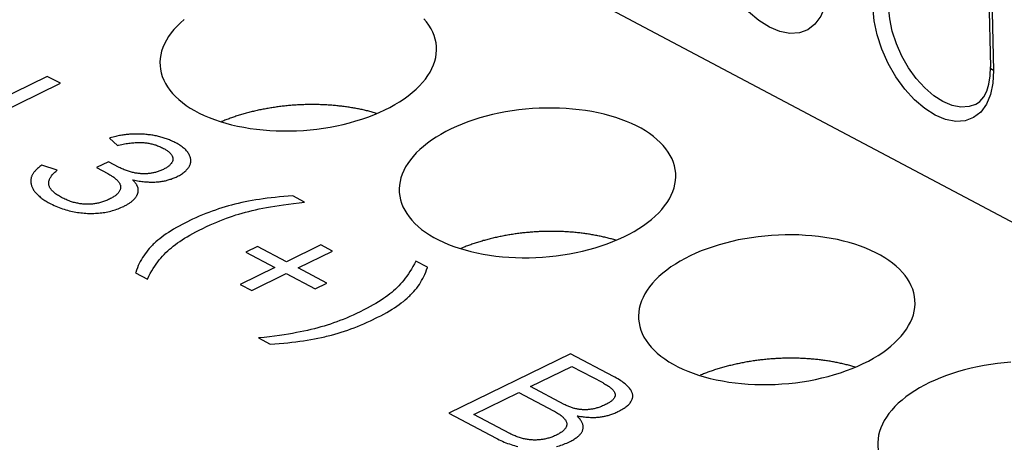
# Model space of a CAD drawing. Extents: x -840 to -217, y -121 to 557.
# Tile 84 of 145: x -389 to -371.22, y 431.8 to 439.49. Entities that reach past the tile are written whole.
import ezdxf

# ---------------------------------------------------------------- set-up
doc = ezdxf.new("R2010")
doc.units = 0
doc.header["$LTSCALE"] = 23.1
doc.layers.add('R912005577_AM_0', color=7, linetype='CONTINUOUS')

msp = doc.modelspace()

# ---------------------------------------------------------------- linework, layer by layer
at = {"layer": 'R912005577_AM_0', "color": 7}
for p, q in [((-371.896, 457.596), (-371.469, 438.642)), ((-371.843, 457.529), (-371.415, 438.575)), ((-404.093, 453.32), (-356.044, 427.884)), ((-371.474, 438.478), (-371.469, 438.642)), ((-371.415, 438.575), (-371.426, 438.345)), ((-388.505, 438.471), (-390.702, 437.398)), ((-390.253, 437.376), (-388.268, 438.346)), ((-388.268, 438.346), (-388.505, 438.471)), ((-371.426, 438.345), (-371.468, 438.144)), ((-371.743, 437.965), (-371.661, 438.02)), ((-387.381, 437.357), (-387.237, 437.225)), ((-387.397, 436.931), (-387.616, 436.825)), ((-387.203, 436.828), (-387.397, 436.931)), ((-388.325, 436.778), (-388.6, 436.87)), ((-387.616, 436.825), (-387.41, 436.716)), ((-383.857, 436.202), (-384.069, 436.314)), ((-384.707, 435.403), (-384.919, 435.3)), ((-384.919, 435.3), (-384.396, 435.023)), ((-384.184, 435.127), (-384.707, 435.403)), ((-383.563, 435.43), (-384.184, 435.127)), ((-383.976, 435.016), (-383.355, 435.32)), ((-383.355, 435.32), (-383.563, 435.43)), ((-381.639, 435.027), (-381.85, 435.139)), ((-384.396, 435.023), (-385.02, 434.719)), ((-383.453, 434.74), (-383.976, 435.016)), ((-386.908, 434.927), (-386.697, 434.815)), ((-384.811, 434.608), (-384.188, 434.913)), ((-384.188, 434.913), (-383.665, 434.636)), ((-385.02, 434.719), (-384.811, 434.608)), ((-383.665, 434.636), (-383.453, 434.74)), ((-384.689, 433.753), (-384.478, 433.641)), ((-379.053, 433.468), (-381.251, 432.395)), ((-378.28, 433.058), (-379.053, 433.468)), ((-379.775, 432.874), (-379.028, 433.239)), ((-379.028, 433.239), (-378.474, 432.946)), ((-379.167, 432.552), (-379.775, 432.874)), ((-380.802, 432.373), (-379.987, 432.771)), ((-379.987, 432.771), (-379.362, 432.44)), ((-381.251, 432.395), (-380.4, 431.945)), ((-380.151, 432.028), (-380.802, 432.373))]:
    msp.add_line(p, q, dxfattribs=at)
for points in [[(-374.463, 439.73), (-374.537, 439.554), (-374.641, 439.412), (-374.771, 439.312), (-374.922, 439.255), (-375.092, 439.244), (-375.274, 439.277), (-375.463, 439.356), (-375.652, 439.476), (-375.838, 439.635), (-376.013, 439.827), (-376.172, 440.047), (-376.311, 440.289), (-376.425, 440.544), (-376.511, 440.805), (-376.564, 441.06), (-376.587, 441.313)], [(-371.468, 438.144), (-371.543, 437.969), (-371.647, 437.827), (-371.776, 437.727), (-371.928, 437.67), (-372.098, 437.659), (-372.28, 437.692), (-372.468, 437.771), (-372.658, 437.89), (-372.843, 438.049), (-373.018, 438.241), (-373.177, 438.462), (-373.316, 438.703), (-373.43, 438.959), (-373.516, 439.22), (-373.57, 439.475), (-373.593, 439.728)], [(-371.743, 437.965), (-371.858, 437.926), (-372.006, 437.917), (-372.165, 437.947), (-372.33, 438.016), (-372.496, 438.122), (-372.658, 438.262), (-372.81, 438.43), (-372.949, 438.623), (-373.07, 438.834), (-373.169, 439.056), (-373.243, 439.284), (-373.291, 439.51), (-373.31, 439.727)], [(-371.415, 438.575), (-371.445, 438.596), (-371.464, 438.62), (-371.469, 438.642)], [(-371.661, 438.02), (-371.592, 438.102), (-371.537, 438.206), (-371.498, 438.331), (-371.474, 438.478)], [(-386.769, 437.427), (-386.792, 437.428), (-386.814, 437.43), (-386.836, 437.43), (-386.858, 437.431), (-386.879, 437.431), (-386.899, 437.431), (-386.92, 437.431), (-386.94, 437.431), (-386.96, 437.43), (-386.98, 437.429), (-387, 437.428), (-387.01, 437.427), (-387.019, 437.426), (-387.039, 437.424), (-387.059, 437.423), (-387.079, 437.42), (-387.099, 437.418), (-387.119, 437.415), (-387.139, 437.412), (-387.16, 437.409), (-387.18, 437.405), (-387.202, 437.401), (-387.224, 437.396), (-387.246, 437.392), (-387.269, 437.386), (-387.292, 437.381), (-387.317, 437.375), (-387.342, 437.368), (-387.368, 437.361), (-387.381, 437.357)], [(-387.237, 437.225), (-387.216, 437.229), (-387.188, 437.236), (-387.16, 437.242), (-387.133, 437.247), (-387.107, 437.252), (-387.081, 437.257), (-387.056, 437.261), (-387.032, 437.264), (-387.009, 437.267), (-386.986, 437.27), (-386.963, 437.272), (-386.941, 437.274), (-386.92, 437.275), (-386.899, 437.276), (-386.878, 437.277), (-386.858, 437.278), (-386.838, 437.278), (-386.818, 437.277), (-386.799, 437.277), (-386.78, 437.276), (-386.761, 437.275), (-386.743, 437.273), (-386.733, 437.272), (-386.724, 437.271), (-386.706, 437.269), (-386.688, 437.266), (-386.67, 437.263), (-386.652, 437.26), (-386.635, 437.256), (-386.617, 437.252), (-386.599, 437.248), (-386.582, 437.243), (-386.564, 437.238), (-386.547, 437.233), (-386.529, 437.227), (-386.512, 437.22), (-386.494, 437.213), (-386.477, 437.206), (-386.459, 437.198), (-386.441, 437.19), (-386.423, 437.181), (-386.405, 437.172)], [(-386.184, 437.271), (-386.185, 437.271), (-386.203, 437.28), (-386.221, 437.289), (-386.239, 437.298), (-386.258, 437.307), (-386.276, 437.315), (-386.295, 437.323), (-386.314, 437.33), (-386.334, 437.338), (-386.353, 437.345), (-386.373, 437.351), (-386.392, 437.358), (-386.412, 437.364), (-386.432, 437.37), (-386.452, 437.375), (-386.473, 437.381), (-386.493, 437.386), (-386.514, 437.391), (-386.534, 437.395), (-386.555, 437.399), (-386.576, 437.403), (-386.597, 437.407), (-386.618, 437.411), (-386.639, 437.414), (-386.66, 437.417), (-386.682, 437.419), (-386.703, 437.422), (-386.725, 437.424), (-386.747, 437.426), (-386.769, 437.427)], [(-386.16, 436.664), (-386.139, 436.674), (-386.119, 436.685), (-386.1, 436.696), (-386.082, 436.707), (-386.065, 436.718), (-386.049, 436.73), (-386.034, 436.741), (-386.019, 436.753), (-386.005, 436.765), (-385.993, 436.777), (-385.981, 436.79), (-385.97, 436.802), (-385.96, 436.815), (-385.951, 436.827), (-385.943, 436.84), (-385.936, 436.853), (-385.929, 436.867), (-385.924, 436.88), (-385.92, 436.893), (-385.916, 436.907), (-385.913, 436.92), (-385.912, 436.934), (-385.911, 436.948), (-385.911, 436.962), (-385.912, 436.975), (-385.915, 436.989), (-385.918, 437.003), (-385.922, 437.017), (-385.927, 437.031), (-385.933, 437.045), (-385.94, 437.059), (-385.948, 437.073), (-385.957, 437.087), (-385.967, 437.101), (-385.978, 437.115), (-385.99, 437.129), (-386.003, 437.143), (-386.017, 437.156), (-386.033, 437.17), (-386.049, 437.183), (-386.066, 437.197), (-386.084, 437.21), (-386.103, 437.223), (-386.119, 437.233), (-386.139, 437.246), (-386.161, 437.258), (-386.184, 437.271)], [(-386.405, 437.172), (-386.39, 437.164), (-386.376, 437.156), (-386.362, 437.148), (-386.349, 437.139), (-386.337, 437.131), (-386.326, 437.123), (-386.315, 437.114), (-386.305, 437.106), (-386.296, 437.098), (-386.288, 437.089), (-386.28, 437.081), (-386.272, 437.073), (-386.266, 437.064), (-386.26, 437.056), (-386.254, 437.048), (-386.25, 437.039), (-386.246, 437.031), (-386.242, 437.023), (-386.24, 437.014), (-386.237, 437.006), (-386.236, 436.998), (-386.235, 436.989), (-386.234, 436.981), (-386.235, 436.973), (-386.235, 436.965), (-386.237, 436.957), (-386.239, 436.949), (-386.241, 436.94), (-386.245, 436.932), (-386.248, 436.924), (-386.253, 436.916), (-386.258, 436.908), (-386.263, 436.9), (-386.27, 436.892), (-386.276, 436.884), (-386.284, 436.876), (-386.292, 436.868), (-386.301, 436.861), (-386.31, 436.853), (-386.32, 436.845), (-386.33, 436.837), (-386.342, 436.83), (-386.354, 436.822), (-386.366, 436.815), (-386.38, 436.807), (-386.394, 436.8), (-386.408, 436.792)], [(-388.6, 436.87), (-388.602, 436.868), (-388.62, 436.856), (-388.636, 436.843), (-388.651, 436.832), (-388.665, 436.82), (-388.678, 436.809), (-388.69, 436.798), (-388.701, 436.788), (-388.712, 436.777), (-388.722, 436.767), (-388.731, 436.757), (-388.739, 436.748), (-388.747, 436.738), (-388.754, 436.728), (-388.761, 436.719), (-388.767, 436.709), (-388.772, 436.699), (-388.777, 436.69), (-388.782, 436.68), (-388.786, 436.67), (-388.79, 436.66), (-388.793, 436.65), (-388.795, 436.64), (-388.798, 436.629), (-388.799, 436.619), (-388.801, 436.608), (-388.802, 436.596), (-388.802, 436.585), (-388.802, 436.573), (-388.801, 436.56)], [(-388.245, 436.285), (-388.266, 436.296), (-388.286, 436.308), (-388.304, 436.319), (-388.322, 436.33), (-388.338, 436.342), (-388.354, 436.353), (-388.368, 436.364), (-388.382, 436.375), (-388.394, 436.386), (-388.406, 436.397), (-388.416, 436.408), (-388.426, 436.418), (-388.435, 436.429), (-388.443, 436.44), (-388.45, 436.451), (-388.456, 436.462), (-388.462, 436.473), (-388.467, 436.484), (-388.471, 436.495), (-388.474, 436.506), (-388.476, 436.517), (-388.478, 436.528), (-388.479, 436.539), (-388.479, 436.55), (-388.478, 436.561), (-388.476, 436.572), (-388.474, 436.584), (-388.471, 436.595), (-388.467, 436.607), (-388.462, 436.619), (-388.457, 436.63), (-388.45, 436.642), (-388.443, 436.654), (-388.435, 436.667), (-388.426, 436.679), (-388.415, 436.692), (-388.404, 436.704), (-388.392, 436.717), (-388.379, 436.73), (-388.365, 436.744), (-388.35, 436.757), (-388.333, 436.771), (-388.325, 436.778)], [(-386.408, 436.792), (-386.424, 436.785), (-386.44, 436.778), (-386.456, 436.771), (-386.471, 436.765), (-386.487, 436.759), (-386.503, 436.754), (-386.519, 436.748), (-386.535, 436.744), (-386.551, 436.739), (-386.567, 436.735), (-386.583, 436.732), (-386.599, 436.728), (-386.615, 436.725), (-386.631, 436.723), (-386.647, 436.72), (-386.664, 436.718), (-386.68, 436.716), (-386.696, 436.715), (-386.713, 436.714), (-386.729, 436.713), (-386.746, 436.713), (-386.762, 436.713), (-386.779, 436.713), (-386.795, 436.714), (-386.812, 436.715), (-386.829, 436.716), (-386.846, 436.717), (-386.863, 436.719), (-386.88, 436.722), (-386.898, 436.724), (-386.915, 436.727), (-386.932, 436.731), (-386.95, 436.734), (-386.968, 436.738), (-386.986, 436.743), (-387.003, 436.748), (-387.021, 436.753), (-387.04, 436.759), (-387.058, 436.765), (-387.076, 436.771), (-387.094, 436.778), (-387.113, 436.786), (-387.132, 436.794), (-387.15, 436.802), (-387.169, 436.811), (-387.188, 436.82), (-387.203, 436.828)], [(-388.801, 436.56), (-388.8, 436.548), (-388.798, 436.535), (-388.795, 436.522), (-388.792, 436.509), (-388.788, 436.497), (-388.784, 436.484), (-388.778, 436.471), (-388.773, 436.458), (-388.766, 436.446), (-388.759, 436.433), (-388.751, 436.42), (-388.742, 436.407), (-388.733, 436.395), (-388.722, 436.382), (-388.712, 436.369), (-388.7, 436.357), (-388.688, 436.344), (-388.675, 436.332), (-388.661, 436.319), (-388.647, 436.307), (-388.632, 436.294), (-388.616, 436.282), (-388.6, 436.269), (-388.583, 436.257), (-388.565, 436.245), (-388.546, 436.233), (-388.527, 436.221), (-388.507, 436.209), (-388.486, 436.198), (-388.465, 436.186), (-388.462, 436.185)], [(-387.41, 436.716), (-387.391, 436.706), (-387.372, 436.695), (-387.353, 436.684), (-387.336, 436.673), (-387.32, 436.662), (-387.304, 436.651), (-387.29, 436.64), (-387.277, 436.63), (-387.264, 436.619), (-387.253, 436.608), (-387.242, 436.598), (-387.232, 436.588), (-387.223, 436.577), (-387.215, 436.567), (-387.208, 436.557), (-387.202, 436.547), (-387.196, 436.537), (-387.192, 436.527), (-387.188, 436.517), (-387.184, 436.507), (-387.182, 436.498), (-387.18, 436.488), (-387.179, 436.478), (-387.179, 436.469), (-387.179, 436.459), (-387.181, 436.45), (-387.183, 436.44), (-387.185, 436.431), (-387.188, 436.421), (-387.193, 436.412), (-387.197, 436.403), (-387.203, 436.393), (-387.209, 436.384), (-387.216, 436.375), (-387.224, 436.366), (-387.232, 436.357), (-387.242, 436.347), (-387.252, 436.338), (-387.263, 436.329), (-387.274, 436.32), (-387.287, 436.311), (-387.3, 436.302), (-387.315, 436.293), (-387.33, 436.283), (-387.346, 436.274), (-387.363, 436.265), (-387.381, 436.256)], [(-386.962, 436.603), (-386.954, 436.602), (-386.926, 436.596), (-386.899, 436.592), (-386.873, 436.587), (-386.847, 436.583), (-386.822, 436.579), (-386.798, 436.576), (-386.774, 436.573), (-386.751, 436.571), (-386.728, 436.569), (-386.705, 436.567), (-386.683, 436.566), (-386.662, 436.565), (-386.641, 436.564), (-386.62, 436.564), (-386.599, 436.564), (-386.579, 436.564), (-386.559, 436.565), (-386.54, 436.566), (-386.52, 436.567), (-386.501, 436.569), (-386.482, 436.571), (-386.463, 436.573), (-386.445, 436.576), (-386.427, 436.579), (-386.408, 436.582), (-386.39, 436.585), (-386.372, 436.589), (-386.354, 436.593), (-386.337, 436.598), (-386.319, 436.603), (-386.301, 436.608), (-386.284, 436.614), (-386.266, 436.619), (-386.248, 436.626), (-386.231, 436.633), (-386.213, 436.64), (-386.195, 436.647), (-386.178, 436.655), (-386.16, 436.664)], [(-386.87, 436.358), (-386.867, 436.367), (-386.865, 436.376), (-386.863, 436.384), (-386.861, 436.393), (-386.86, 436.401), (-386.86, 436.409), (-386.86, 436.417), (-386.86, 436.425), (-386.86, 436.433), (-386.861, 436.441), (-386.863, 436.449), (-386.864, 436.457), (-386.867, 436.465), (-386.869, 436.472), (-386.872, 436.48), (-386.876, 436.489), (-386.88, 436.497), (-386.884, 436.505), (-386.889, 436.514), (-386.895, 436.523), (-386.901, 436.532), (-386.907, 436.541), (-386.915, 436.551), (-386.923, 436.561), (-386.932, 436.571), (-386.942, 436.582), (-386.952, 436.594), (-386.962, 436.603)], [(-387.381, 436.256), (-387.399, 436.248), (-387.417, 436.239), (-387.436, 436.232), (-387.454, 436.224), (-387.472, 436.218), (-387.49, 436.211), (-387.508, 436.205), (-387.525, 436.2), (-387.543, 436.195), (-387.561, 436.19), (-387.579, 436.186), (-387.597, 436.182), (-387.614, 436.179), (-387.632, 436.175), (-387.649, 436.173), (-387.667, 436.17), (-387.685, 436.168), (-387.702, 436.167), (-387.72, 436.165), (-387.738, 436.164), (-387.755, 436.164), (-387.773, 436.163), (-387.791, 436.163), (-387.809, 436.164), (-387.826, 436.165), (-387.844, 436.166), (-387.862, 436.167), (-387.88, 436.169), (-387.899, 436.172), (-387.917, 436.174), (-387.935, 436.177), (-387.954, 436.181), (-387.972, 436.184), (-387.991, 436.189), (-388.01, 436.193), (-388.029, 436.198), (-388.048, 436.204), (-388.067, 436.21), (-388.086, 436.216), (-388.106, 436.223), (-388.125, 436.23), (-388.145, 436.238), (-388.165, 436.247), (-388.185, 436.256), (-388.205, 436.265), (-388.225, 436.275), (-388.245, 436.285)], [(-387.124, 436.126), (-387.11, 436.133), (-387.096, 436.14), (-387.082, 436.148), (-387.069, 436.155), (-387.056, 436.163), (-387.043, 436.171), (-387.031, 436.178), (-387.019, 436.186), (-387.008, 436.194), (-386.997, 436.202), (-386.986, 436.21), (-386.976, 436.218), (-386.967, 436.226), (-386.957, 436.234), (-386.948, 436.242), (-386.94, 436.25), (-386.932, 436.259), (-386.924, 436.267), (-386.917, 436.275), (-386.911, 436.283), (-386.904, 436.292), (-386.899, 436.3), (-386.893, 436.308), (-386.888, 436.316), (-386.884, 436.325), (-386.879, 436.333), (-386.876, 436.341), (-386.872, 436.35), (-386.87, 436.358)], [(-384.069, 436.314), (-384.152, 436.308), (-384.233, 436.302), (-384.311, 436.295), (-384.387, 436.288), (-384.461, 436.28), (-384.533, 436.271), (-384.603, 436.262), (-384.671, 436.252), (-384.738, 436.242), (-384.803, 436.231), (-384.868, 436.219), (-384.931, 436.206), (-384.993, 436.193), (-385.054, 436.179), (-385.085, 436.172), (-385.115, 436.165), (-385.175, 436.149), (-385.234, 436.133), (-385.293, 436.116), (-385.352, 436.099), (-385.41, 436.08), (-385.469, 436.06), (-385.527, 436.04), (-385.585, 436.018), (-385.643, 435.996), (-385.702, 435.972), (-385.761, 435.947), (-385.821, 435.921), (-385.881, 435.893), (-385.942, 435.864), (-385.948, 435.861)], [(-385.694, 435.729), (-385.628, 435.761), (-385.565, 435.79), (-385.504, 435.817), (-385.444, 435.843), (-385.385, 435.867), (-385.328, 435.89), (-385.27, 435.911), (-385.214, 435.932), (-385.157, 435.951), (-385.1, 435.97), (-385.043, 435.987), (-384.985, 436.004), (-384.926, 436.02), (-384.866, 436.036), (-384.805, 436.051), (-384.743, 436.065), (-384.678, 436.079), (-384.612, 436.093), (-384.543, 436.106), (-384.472, 436.119), (-384.397, 436.131), (-384.318, 436.143), (-384.236, 436.155), (-384.148, 436.167), (-384.056, 436.179), (-383.956, 436.191), (-383.857, 436.202)], [(-388.462, 436.185), (-388.439, 436.173), (-388.41, 436.158), (-388.38, 436.144), (-388.35, 436.131), (-388.32, 436.118), (-388.29, 436.106), (-388.26, 436.095), (-388.23, 436.084), (-388.199, 436.074), (-388.169, 436.065), (-388.139, 436.056), (-388.108, 436.048), (-388.078, 436.041), (-388.048, 436.034), (-388.017, 436.028), (-387.987, 436.022), (-387.957, 436.017), (-387.927, 436.013), (-387.897, 436.009), (-387.868, 436.006), (-387.838, 436.003), (-387.808, 436.001), (-387.779, 435.999), (-387.75, 435.998), (-387.72, 435.998), (-387.691, 435.998), (-387.663, 435.999), (-387.634, 436), (-387.605, 436.002), (-387.577, 436.004), (-387.549, 436.007), (-387.521, 436.01), (-387.493, 436.014), (-387.465, 436.018), (-387.438, 436.023), (-387.41, 436.029), (-387.383, 436.035), (-387.356, 436.041), (-387.329, 436.049), (-387.303, 436.056), (-387.276, 436.065), (-387.25, 436.073), (-387.224, 436.083), (-387.199, 436.093), (-387.173, 436.103), (-387.148, 436.115), (-387.124, 436.126)], [(-385.948, 435.861), (-386.009, 435.83), (-386.067, 435.801), (-386.121, 435.771), (-386.173, 435.742), (-386.222, 435.714), (-386.269, 435.685), (-386.314, 435.657), (-386.357, 435.628), (-386.397, 435.6), (-386.436, 435.571), (-386.473, 435.543), (-386.508, 435.514), (-386.542, 435.485), (-386.574, 435.455), (-386.589, 435.441), (-386.605, 435.426), (-386.634, 435.396), (-386.662, 435.365), (-386.689, 435.334), (-386.714, 435.302), (-386.738, 435.27), (-386.761, 435.236), (-386.783, 435.202), (-386.804, 435.167), (-386.824, 435.131), (-386.842, 435.094), (-386.86, 435.056), (-386.877, 435.016), (-386.892, 434.975), (-386.907, 434.932), (-386.908, 434.927)], [(-386.697, 434.815), (-386.671, 434.865), (-386.644, 434.915), (-386.618, 434.962), (-386.591, 435.006), (-386.564, 435.047), (-386.537, 435.086), (-386.509, 435.124), (-386.481, 435.16), (-386.452, 435.194), (-386.423, 435.227), (-386.393, 435.26), (-386.362, 435.291), (-386.33, 435.321), (-386.297, 435.351), (-386.263, 435.38), (-386.228, 435.409), (-386.191, 435.437), (-386.152, 435.465), (-386.112, 435.493), (-386.069, 435.521), (-386.025, 435.55), (-385.978, 435.578), (-385.928, 435.607), (-385.875, 435.636), (-385.819, 435.666), (-385.759, 435.697), (-385.694, 435.729)], [(-381.85, 435.139), (-381.875, 435.089), (-381.902, 435.039), (-381.929, 434.993), (-381.956, 434.949), (-381.983, 434.907), (-382.01, 434.868), (-382.038, 434.83), (-382.066, 434.794), (-382.094, 434.76), (-382.123, 434.727), (-382.153, 434.695), (-382.184, 434.664), (-382.216, 434.633), (-382.249, 434.603), (-382.283, 434.574), (-382.319, 434.545), (-382.356, 434.517), (-382.395, 434.489), (-382.435, 434.461), (-382.477, 434.433), (-382.522, 434.405), (-382.569, 434.376), (-382.619, 434.347), (-382.672, 434.318), (-382.728, 434.288), (-382.788, 434.257), (-382.853, 434.225)], [(-382.598, 434.094), (-382.538, 434.124), (-382.48, 434.154), (-382.425, 434.183), (-382.374, 434.212), (-382.324, 434.241), (-382.277, 434.269), (-382.233, 434.298), (-382.19, 434.326), (-382.15, 434.355), (-382.111, 434.383), (-382.074, 434.412), (-382.039, 434.44), (-382.005, 434.469), (-381.973, 434.499), (-381.957, 434.514), (-381.942, 434.529), (-381.913, 434.559), (-381.885, 434.589), (-381.858, 434.62), (-381.833, 434.652), (-381.808, 434.685), (-381.785, 434.718), (-381.764, 434.752), (-381.743, 434.787), (-381.723, 434.823), (-381.704, 434.86), (-381.687, 434.898), (-381.67, 434.938), (-381.655, 434.979), (-381.64, 435.022), (-381.639, 435.027)], [(-382.853, 434.225), (-382.918, 434.194), (-382.982, 434.164), (-383.043, 434.137), (-383.103, 434.111), (-383.161, 434.087), (-383.219, 434.064), (-383.276, 434.043), (-383.333, 434.022), (-383.39, 434.003), (-383.447, 433.985), (-383.504, 433.967), (-383.562, 433.95), (-383.621, 433.934), (-383.68, 433.918), (-383.742, 433.903), (-383.804, 433.889), (-383.868, 433.875), (-383.935, 433.861), (-384.004, 433.848), (-384.075, 433.835), (-384.15, 433.823), (-384.228, 433.811), (-384.311, 433.799), (-384.398, 433.787), (-384.491, 433.775), (-384.59, 433.763), (-384.689, 433.753)], [(-384.478, 433.641), (-384.395, 433.646), (-384.314, 433.652), (-384.235, 433.659), (-384.16, 433.666), (-384.086, 433.674), (-384.014, 433.683), (-383.944, 433.692), (-383.876, 433.702), (-383.809, 433.713), (-383.743, 433.724), (-383.679, 433.735), (-383.616, 433.748), (-383.554, 433.761), (-383.492, 433.775), (-383.462, 433.782), (-383.432, 433.789), (-383.372, 433.805), (-383.312, 433.821), (-383.253, 433.838), (-383.195, 433.856), (-383.136, 433.874), (-383.078, 433.894), (-383.02, 433.914), (-382.962, 433.936), (-382.903, 433.959), (-382.845, 433.982), (-382.786, 434.007), (-382.726, 434.034), (-382.666, 434.061), (-382.604, 434.091), (-382.598, 434.094)], [(-378.198, 432.424), (-378.173, 432.436), (-378.15, 432.449), (-378.128, 432.461), (-378.107, 432.474), (-378.088, 432.486), (-378.07, 432.498), (-378.053, 432.511), (-378.037, 432.523), (-378.023, 432.535), (-378.009, 432.548), (-377.997, 432.56), (-377.986, 432.572), (-377.976, 432.584), (-377.967, 432.597), (-377.959, 432.609), (-377.952, 432.621), (-377.946, 432.634), (-377.941, 432.646), (-377.939, 432.653), (-377.937, 432.659), (-377.934, 432.671), (-377.932, 432.684), (-377.931, 432.697), (-377.931, 432.71), (-377.932, 432.723), (-377.934, 432.736), (-377.937, 432.749), (-377.941, 432.762), (-377.946, 432.775), (-377.952, 432.789), (-377.96, 432.802), (-377.968, 432.816), (-377.978, 432.83), (-377.989, 432.844), (-378.001, 432.859), (-378.014, 432.873), (-378.029, 432.888), (-378.045, 432.902), (-378.062, 432.918), (-378.081, 432.933), (-378.101, 432.948), (-378.123, 432.964), (-378.146, 432.98), (-378.171, 432.996), (-378.198, 433.012), (-378.226, 433.029), (-378.256, 433.046), (-378.28, 433.058)], [(-378.474, 432.946), (-378.46, 432.938), (-378.439, 432.926), (-378.42, 432.915), (-378.403, 432.905), (-378.386, 432.894), (-378.371, 432.884), (-378.357, 432.874), (-378.344, 432.864), (-378.332, 432.855), (-378.32, 432.845), (-378.31, 432.836), (-378.301, 432.827), (-378.292, 432.818), (-378.285, 432.809), (-378.278, 432.8), (-378.272, 432.792), (-378.267, 432.784), (-378.262, 432.775), (-378.258, 432.767), (-378.255, 432.759), (-378.252, 432.751), (-378.25, 432.743), (-378.249, 432.736), (-378.249, 432.728), (-378.249, 432.72), (-378.249, 432.712), (-378.251, 432.705), (-378.251, 432.701), (-378.253, 432.697), (-378.255, 432.69), (-378.258, 432.682), (-378.262, 432.675), (-378.266, 432.667), (-378.271, 432.66), (-378.277, 432.652), (-378.284, 432.644), (-378.291, 432.637), (-378.299, 432.629), (-378.307, 432.622), (-378.317, 432.614), (-378.327, 432.606), (-378.338, 432.598), (-378.35, 432.59), (-378.362, 432.582), (-378.376, 432.574), (-378.391, 432.566), (-378.406, 432.558), (-378.423, 432.549)], [(-378.423, 432.549), (-378.424, 432.549), (-378.442, 432.54), (-378.46, 432.532), (-378.477, 432.525), (-378.494, 432.518), (-378.511, 432.511), (-378.528, 432.505), (-378.545, 432.499), (-378.562, 432.494), (-378.578, 432.489), (-378.594, 432.484), (-378.61, 432.48), (-378.626, 432.476), (-378.642, 432.473), (-378.657, 432.47), (-378.673, 432.467), (-378.688, 432.465), (-378.703, 432.463), (-378.719, 432.461), (-378.734, 432.459), (-378.749, 432.458), (-378.764, 432.457), (-378.779, 432.457), (-378.794, 432.456), (-378.801, 432.456), (-378.808, 432.457), (-378.823, 432.457), (-378.838, 432.458), (-378.853, 432.459), (-378.868, 432.46), (-378.883, 432.461), (-378.898, 432.463), (-378.913, 432.466), (-378.928, 432.468), (-378.943, 432.471), (-378.958, 432.474), (-378.974, 432.478), (-378.989, 432.482), (-379.005, 432.486), (-379.02, 432.491), (-379.036, 432.496), (-379.052, 432.501), (-379.068, 432.507), (-379.084, 432.514), (-379.1, 432.52), (-379.117, 432.528), (-379.133, 432.535), (-379.15, 432.544), (-379.167, 432.552)], [(-379.362, 432.44), (-379.346, 432.431), (-379.325, 432.419), (-379.306, 432.408), (-379.287, 432.397), (-379.27, 432.386), (-379.254, 432.375), (-379.239, 432.364), (-379.225, 432.353), (-379.213, 432.343), (-379.201, 432.332), (-379.19, 432.322), (-379.18, 432.312), (-379.17, 432.302), (-379.162, 432.292), (-379.155, 432.282), (-379.148, 432.273), (-379.142, 432.263), (-379.137, 432.254), (-379.133, 432.244), (-379.129, 432.235), (-379.127, 432.226), (-379.124, 432.217), (-379.123, 432.208), (-379.122, 432.199), (-379.122, 432.19), (-379.123, 432.181), (-379.125, 432.173), (-379.127, 432.164), (-379.128, 432.16), (-379.129, 432.155), (-379.133, 432.147), (-379.137, 432.138), (-379.142, 432.129), (-379.148, 432.121), (-379.154, 432.112), (-379.161, 432.104), (-379.169, 432.095), (-379.177, 432.087), (-379.186, 432.078), (-379.196, 432.07), (-379.207, 432.061), (-379.219, 432.053), (-379.231, 432.044), (-379.245, 432.036), (-379.259, 432.027), (-379.274, 432.018), (-379.29, 432.01), (-379.308, 432.001)], [(-379.073, 431.88), (-379.052, 431.891), (-379.033, 431.901), (-379.014, 431.911), (-378.996, 431.922), (-378.98, 431.932), (-378.964, 431.942), (-378.95, 431.952), (-378.936, 431.962), (-378.923, 431.972), (-378.912, 431.982), (-378.901, 431.992), (-378.89, 432.002), (-378.881, 432.012), (-378.872, 432.022), (-378.865, 432.033), (-378.857, 432.043), (-378.851, 432.053), (-378.846, 432.063), (-378.841, 432.073), (-378.836, 432.084), (-378.833, 432.094), (-378.83, 432.105), (-378.828, 432.116), (-378.827, 432.127), (-378.826, 432.137), (-378.826, 432.149), (-378.827, 432.16), (-378.829, 432.171), (-378.831, 432.183), (-378.834, 432.195), (-378.838, 432.207), (-378.843, 432.219), (-378.849, 432.232), (-378.856, 432.245), (-378.863, 432.258), (-378.872, 432.271), (-378.881, 432.285), (-378.891, 432.299), (-378.903, 432.313), (-378.916, 432.328), (-378.929, 432.343), (-378.933, 432.347)], [(-378.933, 432.347), (-378.923, 432.345), (-378.897, 432.341), (-378.872, 432.337), (-378.847, 432.334), (-378.824, 432.331), (-378.801, 432.328), (-378.779, 432.326), (-378.757, 432.324), (-378.736, 432.322), (-378.715, 432.321), (-378.695, 432.32), (-378.675, 432.319), (-378.656, 432.319), (-378.637, 432.319), (-378.618, 432.32), (-378.6, 432.32), (-378.582, 432.321), (-378.564, 432.322), (-378.546, 432.324), (-378.529, 432.326), (-378.512, 432.328), (-378.495, 432.33), (-378.477, 432.333), (-378.46, 432.336), (-378.444, 432.339), (-378.427, 432.343), (-378.41, 432.346), (-378.393, 432.351), (-378.376, 432.355), (-378.359, 432.36), (-378.342, 432.366), (-378.325, 432.371), (-378.307, 432.377), (-378.29, 432.384), (-378.272, 432.391), (-378.254, 432.398), (-378.235, 432.406), (-378.217, 432.415), (-378.198, 432.424)], [(-380.4, 431.945), (-380.376, 431.932), (-380.345, 431.916), (-380.313, 431.902), (-380.282, 431.888), (-380.252, 431.875), (-380.221, 431.862), (-380.19, 431.851), (-380.159, 431.84), (-380.129, 431.829), (-380.098, 431.82), (-380.068, 431.811), (-380.038, 431.803), (-380.008, 431.795)], [(-379.308, 432.001), (-379.325, 431.993), (-379.343, 431.985), (-379.36, 431.977), (-379.378, 431.97), (-379.395, 431.964), (-379.413, 431.958), (-379.43, 431.952), (-379.448, 431.947), (-379.465, 431.942), (-379.483, 431.937), (-379.5, 431.933), (-379.517, 431.929), (-379.535, 431.926), (-379.552, 431.923), (-379.569, 431.92), (-379.587, 431.918), (-379.604, 431.916), (-379.621, 431.914), (-379.639, 431.913), (-379.656, 431.912), (-379.673, 431.911), (-379.691, 431.911), (-379.708, 431.911), (-379.726, 431.911), (-379.743, 431.912), (-379.761, 431.913), (-379.779, 431.915), (-379.796, 431.917), (-379.814, 431.919), (-379.832, 431.921), (-379.85, 431.924), (-379.868, 431.928), (-379.886, 431.931), (-379.905, 431.935), (-379.923, 431.94), (-379.942, 431.945), (-379.96, 431.95), (-379.979, 431.956), (-379.998, 431.962), (-380.017, 431.969), (-380.036, 431.976), (-380.055, 431.984), (-380.074, 431.992), (-380.093, 432), (-380.113, 432.009), (-380.132, 432.019), (-380.151, 432.028)], [(-379.307, 431.794), (-379.281, 431.801), (-379.254, 431.809), (-379.228, 431.817), (-379.202, 431.826), (-379.176, 431.836), (-379.15, 431.846), (-379.124, 431.857), (-379.099, 431.868), (-379.073, 431.88)]]:
    msp.add_lwpolyline(points, dxfattribs=at)
for points in [[(-386.033, 439.496, 0), (-386.1, 439.437, 0), (-386.161, 439.377, 0), (-386.218, 439.315, 0), (-386.269, 439.253, 0), (-386.314, 439.189, 0), (-386.354, 439.125, 0), (-386.388, 439.06, 0), (-386.416, 438.994, 0), (-386.439, 438.928, 0), (-386.455, 438.862, 0), (-386.466, 438.795, 0), (-386.47, 438.729, 0), (-386.468, 438.663, 0), (-386.461, 438.598, 0), (-386.447, 438.533, 0), (-386.428, 438.469, 0), (-386.402, 438.405, 0), (-386.371, 438.343, 0), (-386.334, 438.282, 0), (-386.291, 438.222, 0), (-386.243, 438.164, 0), (-386.189, 438.107, 0), (-386.13, 438.052, 0), (-386.065, 437.999, 0), (-385.996, 437.948, 0), (-385.922, 437.899, 0), (-385.843, 437.853, 0), (-385.759, 437.809, 0), (-385.671, 437.767, 0), (-385.58, 437.728, 0), (-385.484, 437.691, 0), (-385.384, 437.657, 0), (-385.282, 437.627, 0), (-385.176, 437.599, 0), (-385.067, 437.574, 0), (-384.955, 437.552, 0), (-384.841, 437.533, 0), (-384.725, 437.517, 0), (-384.608, 437.505, 0), (-384.488, 437.495, 0), (-384.368, 437.489, 0), (-384.246, 437.486, 0), (-384.124, 437.487, 0), (-384.002, 437.49, 0), (-383.879, 437.497, 0), (-383.757, 437.507, 0), (-383.635, 437.521, 0), (-383.514, 437.537, 0), (-383.394, 437.557, 0), (-383.276, 437.58, 0), (-383.159, 437.605, 0), (-383.044, 437.634, 0), (-382.931, 437.666, 0), (-382.821, 437.7, 0), (-382.714, 437.737, 0), (-382.609, 437.777, 0), (-382.508, 437.82, 0), (-382.411, 437.865, 0), (-382.317, 437.912, 0), (-382.227, 437.961, 0), (-382.142, 438.013, 0), (-382.06, 438.066, 0), (-381.984, 438.122, 0), (-381.912, 438.179, 0), (-381.845, 438.237, 0), (-381.784, 438.297, 0), (-381.727, 438.359, 0), (-381.676, 438.421, 0), (-381.631, 438.485, 0), (-381.591, 438.549, 0), (-381.557, 438.615, 0), (-381.529, 438.68, 0), (-381.506, 438.746, 0), (-381.49, 438.812, 0), (-381.479, 438.879, 0), (-381.475, 438.945, 0), (-381.477, 439.011, 0)], [(-381.477, 439.011, 0), (-381.484, 439.076, 0), (-381.498, 439.141, 0), (-381.517, 439.206, 0), (-381.543, 439.269, 0), (-381.574, 439.331, 0), (-381.611, 439.392, 0), (-381.654, 439.452, 0), (-381.702, 439.51, 0)], [(-382.558, 437.802, 0), (-382.577, 437.808, 0), (-382.597, 437.813, 0), (-382.617, 437.819, 0), (-382.637, 437.825, 0), (-382.657, 437.83, 0), (-382.677, 437.835, 0), (-382.697, 437.841, 0), (-382.717, 437.846, 0), (-382.737, 437.851, 0), (-382.758, 437.856, 0), (-382.778, 437.861, 0), (-382.799, 437.865, 0), (-382.82, 437.87, 0), (-382.841, 437.874, 0), (-382.862, 437.879, 0), (-382.883, 437.883, 0), (-382.904, 437.887, 0), (-382.925, 437.891, 0), (-382.946, 437.895, 0), (-382.968, 437.899, 0), (-382.989, 437.903, 0), (-383.011, 437.906, 0), (-383.032, 437.91, 0), (-383.054, 437.913, 0), (-383.076, 437.917, 0), (-383.098, 437.92, 0), (-383.12, 437.923, 0), (-383.142, 437.926, 0), (-383.164, 437.929, 0), (-383.186, 437.931, 0), (-383.208, 437.934, 0), (-383.23, 437.936, 0), (-383.253, 437.939, 0), (-383.275, 437.941, 0), (-383.298, 437.943, 0), (-383.32, 437.945, 0), (-383.343, 437.947, 0), (-383.365, 437.949, 0), (-383.388, 437.951, 0), (-383.41, 437.952, 0), (-383.433, 437.954, 0), (-383.456, 437.955, 0), (-383.479, 437.957, 0), (-383.502, 437.958, 0), (-383.524, 437.959, 0), (-383.547, 437.96, 0), (-383.57, 437.96, 0), (-383.593, 437.961, 0), (-383.616, 437.962, 0), (-383.639, 437.962, 0), (-383.662, 437.962, 0), (-383.686, 437.963, 0), (-383.709, 437.963, 0), (-383.732, 437.963, 0), (-383.755, 437.963, 0), (-383.778, 437.962, 0), (-383.801, 437.962, 0), (-383.824, 437.961, 0), (-383.848, 437.961, 0), (-383.871, 437.96, 0), (-383.894, 437.959, 0), (-383.917, 437.958, 0), (-383.94, 437.957, 0), (-383.964, 437.956, 0), (-383.987, 437.955, 0), (-384.01, 437.953, 0), (-384.033, 437.952, 0), (-384.056, 437.95, 0), (-384.079, 437.949, 0), (-384.103, 437.947, 0), (-384.126, 437.945, 0), (-384.149, 437.943, 0), (-384.172, 437.941, 0), (-384.195, 437.938, 0), (-384.218, 437.936, 0), (-384.241, 437.933, 0), (-384.264, 437.931, 0), (-384.287, 437.928, 0), (-384.31, 437.925, 0), (-384.333, 437.922, 0), (-384.356, 437.919, 0), (-384.379, 437.916, 0), (-384.401, 437.912, 0), (-384.424, 437.909, 0), (-384.447, 437.905, 0), (-384.469, 437.902, 0), (-384.492, 437.898, 0), (-384.515, 437.894, 0), (-384.537, 437.89, 0), (-384.56, 437.886, 0), (-384.582, 437.882, 0), (-384.604, 437.878, 0), (-384.627, 437.873, 0), (-384.649, 437.869, 0), (-384.671, 437.864, 0), (-384.693, 437.859, 0), (-384.715, 437.854, 0), (-384.737, 437.849, 0), (-384.759, 437.844, 0), (-384.781, 437.839, 0), (-384.803, 437.834, 0), (-384.824, 437.829, 0), (-384.846, 437.823, 0), (-384.867, 437.818, 0), (-384.889, 437.812, 0), (-384.91, 437.806, 0), (-384.931, 437.8, 0), (-384.953, 437.794, 0), (-384.974, 437.788, 0), (-384.995, 437.782, 0), (-385.016, 437.776, 0), (-385.036, 437.769, 0), (-385.057, 437.763, 0), (-385.078, 437.756, 0), (-385.098, 437.75, 0), (-385.119, 437.743, 0), (-385.139, 437.736, 0), (-385.159, 437.729, 0), (-385.179, 437.722, 0), (-385.199, 437.715, 0), (-385.219, 437.707, 0), (-385.239, 437.7, 0), (-385.259, 437.693, 0), (-385.278, 437.685, 0), (-385.298, 437.678, 0), (-385.317, 437.67, 0), (-385.336, 437.662, 0), (-385.355, 437.654, 0)], [(-377.155, 436.723, 0), (-377.163, 436.789, 0), (-377.176, 436.854, 0), (-377.196, 436.918, 0), (-377.221, 436.981, 0), (-377.253, 437.044, 0), (-377.29, 437.105, 0), (-377.332, 437.164, 0), (-377.381, 437.223, 0), (-377.435, 437.279, 0), (-377.494, 437.334, 0), (-377.558, 437.387, 0), (-377.628, 437.438, 0), (-377.702, 437.487, 0), (-377.781, 437.534, 0), (-377.864, 437.578, 0), (-377.952, 437.62, 0), (-378.044, 437.659, 0), (-378.14, 437.695, 0), (-378.239, 437.729, 0), (-378.342, 437.76, 0), (-378.448, 437.788, 0), (-378.557, 437.813, 0), (-378.668, 437.835, 0), (-378.782, 437.854, 0), (-378.898, 437.869, 0), (-379.016, 437.882, 0), (-379.135, 437.891, 0), (-379.256, 437.897, 0), (-379.377, 437.9, 0), (-379.499, 437.9, 0), (-379.622, 437.896, 0), (-379.744, 437.889, 0), (-379.867, 437.879, 0), (-379.988, 437.866, 0), (-380.11, 437.849, 0), (-380.229, 437.829, 0), (-380.348, 437.807, 0), (-380.465, 437.781, 0), (-380.58, 437.752, 0), (-380.692, 437.721, 0), (-380.802, 437.686, 0), (-380.91, 437.649, 0), (-381.014, 437.609, 0), (-381.115, 437.567, 0), (-381.213, 437.522, 0), (-381.307, 437.475, 0), (-381.396, 437.425, 0), (-381.482, 437.374, 0), (-381.563, 437.32, 0), (-381.64, 437.265, 0), (-381.711, 437.208, 0), (-381.778, 437.149, 0), (-381.84, 437.089, 0), (-381.896, 437.028, 0), (-381.947, 436.965, 0), (-381.993, 436.901, 0), (-382.032, 436.837, 0), (-382.067, 436.772, 0), (-382.095, 436.706, 0), (-382.117, 436.64, 0), (-382.134, 436.574, 0), (-382.144, 436.508, 0), (-382.148, 436.441, 0), (-382.147, 436.376, 0), (-382.139, 436.31, 0), (-382.126, 436.245, 0), (-382.106, 436.181, 0), (-382.081, 436.117, 0), (-382.049, 436.055, 0), (-382.012, 435.994, 0), (-381.97, 435.934, 0), (-381.921, 435.876, 0), (-381.867, 435.819, 0), (-381.808, 435.764, 0), (-381.744, 435.711, 0), (-381.674, 435.66, 0), (-381.6, 435.612, 0), (-381.521, 435.565, 0), (-381.438, 435.521, 0), (-381.35, 435.479, 0), (-381.258, 435.44, 0), (-381.162, 435.403, 0), (-381.063, 435.37, 0), (-380.96, 435.339, 0), (-380.854, 435.311, 0), (-380.745, 435.286, 0), (-380.634, 435.264, 0), (-380.52, 435.245, 0), (-380.404, 435.229, 0), (-380.286, 435.217, 0), (-380.167, 435.207, 0), (-380.046, 435.201, 0), (-379.925, 435.199, 0), (-379.803, 435.199, 0), (-379.68, 435.203, 0), (-379.558, 435.21, 0), (-379.435, 435.22, 0), (-379.313, 435.233, 0), (-379.192, 435.25, 0), (-379.073, 435.269, 0), (-378.954, 435.292, 0), (-378.837, 435.318, 0), (-378.722, 435.346, 0), (-378.61, 435.378, 0), (-378.499, 435.413, 0), (-378.392, 435.45, 0), (-378.288, 435.49, 0), (-378.187, 435.532, 0), (-378.089, 435.577, 0), (-377.995, 435.624, 0), (-377.906, 435.673, 0), (-377.82, 435.725, 0), (-377.739, 435.778, 0), (-377.662, 435.834, 0), (-377.591, 435.891, 0), (-377.524, 435.95, 0), (-377.462, 436.01, 0), (-377.406, 436.071, 0), (-377.355, 436.134, 0), (-377.309, 436.197, 0), (-377.27, 436.262, 0), (-377.235, 436.327, 0), (-377.207, 436.392, 0), (-377.185, 436.458, 0), (-377.168, 436.525, 0), (-377.158, 436.591, 0), (-377.153, 436.657, 0), (-377.155, 436.723, 0)], [(-378.236, 435.514, 0), (-378.256, 435.52, 0), (-378.275, 435.526, 0), (-378.295, 435.531, 0), (-378.315, 435.537, 0), (-378.335, 435.542, 0), (-378.355, 435.548, 0), (-378.375, 435.553, 0), (-378.395, 435.558, 0), (-378.416, 435.563, 0), (-378.436, 435.568, 0), (-378.457, 435.573, 0), (-378.478, 435.578, 0), (-378.498, 435.582, 0), (-378.519, 435.587, 0), (-378.54, 435.591, 0), (-378.561, 435.595, 0), (-378.582, 435.599, 0), (-378.604, 435.603, 0), (-378.625, 435.607, 0), (-378.646, 435.611, 0), (-378.668, 435.615, 0), (-378.689, 435.619, 0), (-378.711, 435.622, 0), (-378.733, 435.626, 0), (-378.754, 435.629, 0), (-378.776, 435.632, 0), (-378.798, 435.635, 0), (-378.82, 435.638, 0), (-378.842, 435.641, 0), (-378.864, 435.644, 0), (-378.887, 435.646, 0), (-378.909, 435.649, 0), (-378.931, 435.651, 0), (-378.954, 435.653, 0), (-378.976, 435.656, 0), (-378.998, 435.658, 0), (-379.021, 435.66, 0), (-379.044, 435.661, 0), (-379.066, 435.663, 0), (-379.089, 435.665, 0), (-379.112, 435.666, 0), (-379.134, 435.668, 0), (-379.157, 435.669, 0), (-379.18, 435.67, 0), (-379.203, 435.671, 0), (-379.226, 435.672, 0), (-379.249, 435.673, 0), (-379.272, 435.673, 0), (-379.295, 435.674, 0), (-379.318, 435.674, 0), (-379.341, 435.675, 0), (-379.364, 435.675, 0), (-379.387, 435.675, 0), (-379.41, 435.675, 0), (-379.433, 435.675, 0), (-379.457, 435.675, 0), (-379.48, 435.674, 0), (-379.503, 435.674, 0), (-379.526, 435.673, 0), (-379.549, 435.672, 0), (-379.572, 435.672, 0), (-379.596, 435.671, 0), (-379.619, 435.67, 0), (-379.642, 435.668, 0), (-379.665, 435.667, 0), (-379.688, 435.666, 0), (-379.712, 435.664, 0), (-379.735, 435.663, 0), (-379.758, 435.661, 0), (-379.781, 435.659, 0), (-379.804, 435.657, 0), (-379.827, 435.655, 0), (-379.85, 435.653, 0), (-379.873, 435.65, 0), (-379.896, 435.648, 0), (-379.92, 435.646, 0), (-379.943, 435.643, 0), (-379.965, 435.64, 0), (-379.988, 435.637, 0), (-380.011, 435.634, 0), (-380.034, 435.631, 0), (-380.057, 435.628, 0), (-380.08, 435.625, 0), (-380.103, 435.621, 0), (-380.125, 435.618, 0), (-380.148, 435.614, 0), (-380.171, 435.61, 0), (-380.193, 435.606, 0), (-380.216, 435.602, 0), (-380.238, 435.598, 0), (-380.26, 435.594, 0), (-380.283, 435.59, 0), (-380.305, 435.585, 0), (-380.327, 435.581, 0), (-380.349, 435.576, 0), (-380.372, 435.572, 0), (-380.394, 435.567, 0), (-380.416, 435.562, 0), (-380.437, 435.557, 0), (-380.459, 435.551, 0), (-380.481, 435.546, 0), (-380.503, 435.541, 0), (-380.524, 435.535, 0), (-380.546, 435.53, 0), (-380.567, 435.524, 0), (-380.589, 435.518, 0), (-380.61, 435.512, 0), (-380.631, 435.507, 0), (-380.652, 435.5, 0), (-380.673, 435.494, 0), (-380.694, 435.488, 0), (-380.715, 435.482, 0), (-380.736, 435.475, 0), (-380.756, 435.469, 0), (-380.777, 435.462, 0), (-380.797, 435.455, 0), (-380.817, 435.448, 0), (-380.838, 435.441, 0), (-380.858, 435.434, 0), (-380.878, 435.427, 0), (-380.898, 435.42, 0), (-380.917, 435.412, 0), (-380.937, 435.405, 0), (-380.957, 435.397, 0), (-380.976, 435.39, 0), (-380.995, 435.382, 0), (-381.015, 435.374, 0), (-381.034, 435.366, 0)], [(-372.834, 434.435, 0), (-372.841, 434.501, 0), (-372.855, 434.566, 0), (-372.874, 434.63, 0), (-372.9, 434.693, 0), (-372.931, 434.756, 0), (-372.968, 434.817, 0), (-373.011, 434.877, 0), (-373.059, 434.935, 0), (-373.113, 434.992, 0), (-373.172, 435.046, 0), (-373.237, 435.099, 0), (-373.306, 435.15, 0), (-373.38, 435.199, 0), (-373.459, 435.246, 0), (-373.543, 435.29, 0), (-373.631, 435.332, 0), (-373.722, 435.371, 0), (-373.818, 435.408, 0), (-373.918, 435.441, 0), (-374.02, 435.472, 0), (-374.126, 435.5, 0), (-374.235, 435.525, 0), (-374.347, 435.547, 0), (-374.461, 435.566, 0), (-374.576, 435.582, 0), (-374.694, 435.594, 0), (-374.814, 435.603, 0), (-374.934, 435.61, 0), (-375.056, 435.612, 0), (-375.178, 435.612, 0), (-375.3, 435.608, 0), (-375.423, 435.601, 0), (-375.545, 435.591, 0), (-375.667, 435.578, 0), (-375.788, 435.561, 0), (-375.908, 435.542, 0), (-376.026, 435.519, 0), (-376.143, 435.493, 0), (-376.258, 435.464, 0), (-376.371, 435.433, 0), (-376.481, 435.398, 0), (-376.588, 435.361, 0), (-376.693, 435.321, 0), (-376.794, 435.279, 0), (-376.891, 435.234, 0), (-376.985, 435.187, 0), (-377.075, 435.138, 0), (-377.16, 435.086, 0), (-377.241, 435.033, 0), (-377.318, 434.977, 0), (-377.39, 434.92, 0), (-377.457, 434.861, 0), (-377.518, 434.801, 0), (-377.575, 434.74, 0), (-377.626, 434.677, 0), (-377.671, 434.614, 0), (-377.711, 434.549, 0), (-377.745, 434.484, 0), (-377.773, 434.419, 0), (-377.796, 434.352, 0), (-377.812, 434.286, 0), (-377.823, 434.22, 0), (-377.827, 434.154, 0), (-377.825, 434.088, 0), (-377.818, 434.022, 0), (-377.804, 433.957, 0), (-377.785, 433.893, 0), (-377.759, 433.83, 0), (-377.728, 433.767, 0), (-377.691, 433.706, 0), (-377.648, 433.647, 0), (-377.6, 433.588, 0), (-377.546, 433.532, 0), (-377.487, 433.477, 0), (-377.422, 433.424, 0), (-377.353, 433.373, 0), (-377.279, 433.324, 0), (-377.2, 433.277, 0), (-377.116, 433.233, 0), (-377.028, 433.191, 0), (-376.936, 433.152, 0), (-376.841, 433.116, 0), (-376.741, 433.082, 0), (-376.639, 433.051, 0), (-376.533, 433.023, 0), (-376.424, 432.998, 0), (-376.312, 432.976, 0), (-376.198, 432.957, 0), (-376.082, 432.942, 0), (-375.965, 432.929, 0), (-375.845, 432.92, 0), (-375.725, 432.914, 0), (-375.603, 432.911, 0), (-375.481, 432.911, 0), (-375.359, 432.915, 0), (-375.236, 432.922, 0), (-375.114, 432.932, 0), (-374.992, 432.945, 0), (-374.871, 432.962, 0), (-374.751, 432.981, 0), (-374.632, 433.004, 0), (-374.516, 433.03, 0), (-374.401, 433.059, 0), (-374.288, 433.09, 0), (-374.178, 433.125, 0), (-374.071, 433.162, 0), (-373.966, 433.202, 0), (-373.865, 433.244, 0), (-373.768, 433.289, 0), (-373.674, 433.336, 0), (-373.584, 433.386, 0), (-373.499, 433.437, 0), (-373.417, 433.491, 0), (-373.341, 433.546, 0), (-373.269, 433.603, 0), (-373.202, 433.662, 0), (-373.141, 433.722, 0), (-373.084, 433.783, 0), (-373.033, 433.846, 0), (-372.988, 433.91, 0), (-372.948, 433.974, 0), (-372.914, 434.039, 0), (-372.886, 434.105, 0), (-372.863, 434.171, 0), (-372.847, 434.237, 0), (-372.836, 434.303, 0), (-372.832, 434.369, 0), (-372.834, 434.435, 0)], [(-373.915, 433.226, 0), (-373.934, 433.232, 0), (-373.954, 433.238, 0), (-373.974, 433.244, 0), (-373.994, 433.249, 0), (-374.013, 433.255, 0), (-374.034, 433.26, 0), (-374.054, 433.265, 0), (-374.074, 433.27, 0), (-374.094, 433.275, 0), (-374.115, 433.28, 0), (-374.135, 433.285, 0), (-374.156, 433.29, 0), (-374.177, 433.294, 0), (-374.198, 433.299, 0), (-374.219, 433.303, 0), (-374.24, 433.308, 0), (-374.261, 433.312, 0), (-374.282, 433.316, 0), (-374.303, 433.32, 0), (-374.325, 433.324, 0), (-374.346, 433.327, 0), (-374.368, 433.331, 0), (-374.389, 433.334, 0), (-374.411, 433.338, 0), (-374.433, 433.341, 0), (-374.455, 433.344, 0), (-374.477, 433.347, 0), (-374.499, 433.35, 0), (-374.521, 433.353, 0), (-374.543, 433.356, 0), (-374.565, 433.358, 0), (-374.587, 433.361, 0), (-374.61, 433.363, 0), (-374.632, 433.366, 0), (-374.654, 433.368, 0), (-374.677, 433.37, 0), (-374.7, 433.372, 0), (-374.722, 433.374, 0), (-374.745, 433.375, 0), (-374.767, 433.377, 0), (-374.79, 433.378, 0), (-374.813, 433.38, 0), (-374.836, 433.381, 0), (-374.859, 433.382, 0), (-374.881, 433.383, 0), (-374.904, 433.384, 0), (-374.927, 433.385, 0), (-374.95, 433.386, 0), (-374.973, 433.386, 0), (-374.996, 433.387, 0), (-375.019, 433.387, 0), (-375.042, 433.387, 0), (-375.066, 433.387, 0), (-375.089, 433.387, 0), (-375.112, 433.387, 0), (-375.135, 433.387, 0), (-375.158, 433.386, 0), (-375.181, 433.386, 0), (-375.205, 433.385, 0), (-375.228, 433.385, 0), (-375.251, 433.384, 0), (-375.274, 433.383, 0), (-375.297, 433.382, 0), (-375.32, 433.381, 0), (-375.344, 433.379, 0), (-375.367, 433.378, 0), (-375.39, 433.376, 0), (-375.413, 433.375, 0), (-375.436, 433.373, 0), (-375.46, 433.371, 0), (-375.483, 433.369, 0), (-375.506, 433.367, 0), (-375.529, 433.365, 0), (-375.552, 433.363, 0), (-375.575, 433.36, 0), (-375.598, 433.358, 0), (-375.621, 433.355, 0), (-375.644, 433.352, 0), (-375.667, 433.349, 0), (-375.69, 433.347, 0), (-375.713, 433.343, 0), (-375.735, 433.34, 0), (-375.758, 433.337, 0), (-375.781, 433.333, 0), (-375.804, 433.33, 0), (-375.826, 433.326, 0), (-375.849, 433.323, 0), (-375.872, 433.319, 0), (-375.894, 433.315, 0), (-375.917, 433.311, 0), (-375.939, 433.306, 0), (-375.961, 433.302, 0), (-375.984, 433.298, 0), (-376.006, 433.293, 0), (-376.028, 433.288, 0), (-376.05, 433.284, 0), (-376.072, 433.279, 0), (-376.094, 433.274, 0), (-376.116, 433.269, 0), (-376.138, 433.264, 0), (-376.16, 433.258, 0), (-376.181, 433.253, 0), (-376.203, 433.248, 0), (-376.224, 433.242, 0), (-376.246, 433.236, 0), (-376.267, 433.231, 0), (-376.288, 433.225, 0), (-376.31, 433.219, 0), (-376.331, 433.213, 0), (-376.352, 433.206, 0), (-376.373, 433.2, 0), (-376.393, 433.194, 0), (-376.414, 433.187, 0), (-376.435, 433.181, 0), (-376.455, 433.174, 0), (-376.476, 433.167, 0), (-376.496, 433.16, 0), (-376.516, 433.153, 0), (-376.536, 433.146, 0), (-376.556, 433.139, 0), (-376.576, 433.132, 0), (-376.596, 433.125, 0), (-376.616, 433.117, 0), (-376.635, 433.11, 0), (-376.655, 433.102, 0), (-376.674, 433.094, 0), (-376.693, 433.087, 0), (-376.712, 433.079, 0)], [(-371.101, 433.314, 0), (-371.224, 433.303, 0), (-371.345, 433.29, 0), (-371.466, 433.274, 0), (-371.586, 433.254, 0), (-371.705, 433.231, 0), (-371.822, 433.205, 0), (-371.937, 433.177, 0), (-372.049, 433.145, 0), (-372.159, 433.111, 0), (-372.267, 433.073, 0), (-372.371, 433.034, 0), (-372.472, 432.991, 0), (-372.57, 432.946, 0), (-372.663, 432.899, 0), (-372.753, 432.85, 0), (-372.839, 432.798, 0), (-372.92, 432.745, 0), (-372.997, 432.689, 0), (-373.068, 432.632, 0), (-373.135, 432.574, 0), (-373.197, 432.514, 0), (-373.253, 432.452, 0), (-373.304, 432.39, 0), (-373.35, 432.326, 0), (-373.389, 432.262, 0), (-373.423, 432.196, 0), (-373.452, 432.131, 0), (-373.474, 432.065, 0), (-373.491, 431.998, 0), (-373.501, 431.932, 0), (-373.505, 431.866, 0), (-373.504, 431.8, 0), (-373.496, 431.734, 0)]]:
    msp.add_polyline3d(points, dxfattribs=at)

doc.saveas('drawing.dxf')
